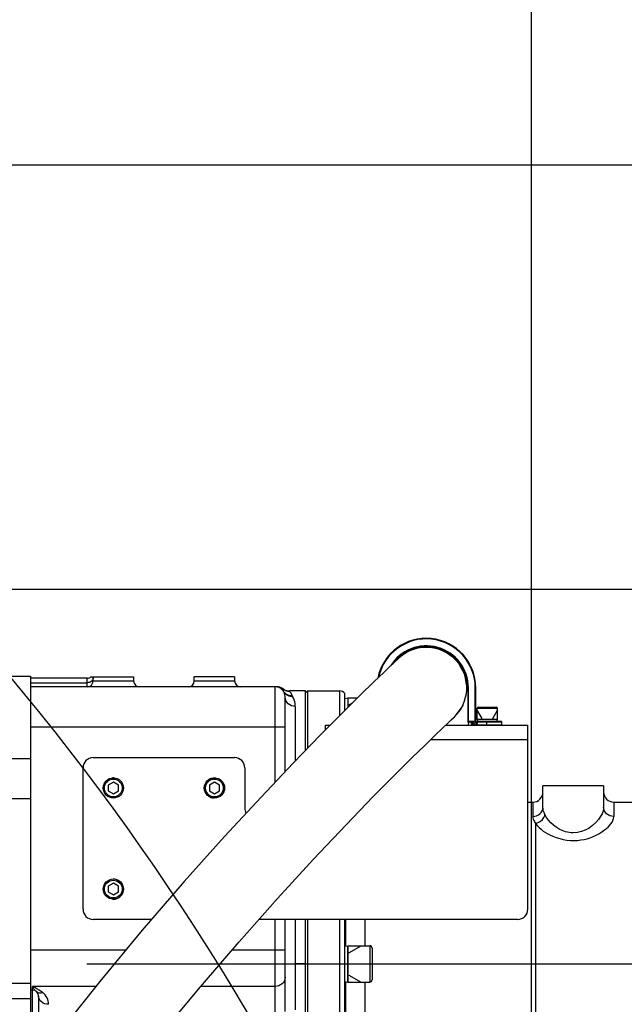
# Model space of a CAD drawing. Header units: millimetres. Extents: x 0 to 14268, y 0 to 10092.
# Tile 112 of 122: x 7982 to 8281, y 7383 to 7870. Entities that reach past the tile are written whole.
import ezdxf

# ---------------------------------------------------------------- set-up
doc = ezdxf.new("R2010")
doc.units = ezdxf.units.MM
doc.header["$LTSCALE"] = 784.74
doc.linetypes.add('CENTER', pattern=[0.6, 0.375, -0.075, 0.075, -0.075])
doc.layers.get('0').update_dxf_attribs({"linetype": 'CONTINUOUS'})
for name, color, linetype in [('204101000060_DXF_AXIS', 7, 'CONTINUOUS'), ('304103000039DXF_CONTINUOUS_LINE', 7, 'CONTINUOUS'), ('304103000191DXF_CONTINUOUS_LINE', 7, 'CONTINUOUS'), ('304104000772DXF_CONTINUOUS_LINE', 7, 'CONTINUOUS'), ('304105000432DXF_CONTINUOUS_LINE', 7, 'CONTINUOUS'), ('304109000016DXF_CONTINUOUS_LINE', 7, 'CONTINUOUS'), ('501023000027DXF_CONTINUOUS_LINE', 7, 'CONTINUOUS'), ('501023000035DXF_CONTINUOUS_LINE', 7, 'CONTINUOUS'), ('501023000078DXF_CONTINUOUS_LINE', 7, 'CONTINUOUS'), ('604006000006DXF_CONTINUOUS_LINE', 7, 'CONTINUOUS'), ('604006000008DXF_CONTINUOUS_LINE', 7, 'CONTINUOUS'), ('R210-1-XIANLDXF_CONTINUOUS_LINE', 7, 'CONTINUOUS'), ('运动范围-新_DXF_BALLOON', 7, 'CONTINUOUS'), ('运动范围-新_DXF_DIMENSION', 7, 'CONTINUOUS')]:
    doc.layers.add(name, color=color, linetype=linetype)
doc.styles.get("Standard").update_dxf_attribs({"font": 'txt', "width": 0.7})
doc.dimstyles.new('DIMSTYLE_11', dxfattribs={"dimtxt": 108, "dimasz": 72, "dimexe": 1, "dimexo": 0, "dimgap": 2.25, "dimtad": 0, "dimtih": 1, "dimtoh": 1, "dimdec": 1, "dimdsep": 46, "dimtxsty": 'Standard', "dimblk": '_FILLED', "dimblk1": '_FILLED', "dimblk2": '_FILLED', "dimcen": 0.09, "dimclrt": 5, "dimazin": 2, "dimtp": 0.8, "dimtm": 0.8, "dimtfac": 1, "dimtdec": 0, "dimtofl": 0, "dimtmove": 0, "dimatfit": 3, "dimldrblk": '_FILLED', "dimfxl": 0, "dimtolj": 1, "dimarcsym": 0})
doc.dimstyles.new('DIMSTYLE_13', dxfattribs={"dimtxt": 108, "dimasz": 72, "dimexe": 1, "dimexo": 0, "dimgap": 2.25, "dimtad": 0, "dimtih": 1, "dimtoh": 1, "dimdec": 1, "dimdsep": 46, "dimtxsty": 'Standard', "dimblk": '_FILLED', "dimblk1": '_FILLED', "dimblk2": '_FILLED', "dimcen": 0.09, "dimclrt": 5, "dimazin": 2, "dimtp": 2, "dimtm": 2, "dimtfac": 1, "dimtdec": 0, "dimtofl": 0, "dimtmove": 0, "dimatfit": 3, "dimldrblk": '_FILLED', "dimfxl": 0, "dimtolj": 1, "dimarcsym": 0})
doc.dimstyles.new('DIMSTYLE_3', dxfattribs={"dimtxt": 108, "dimasz": 72, "dimexe": 1, "dimexo": 0, "dimgap": 2.25, "dimtad": 1, "dimdec": 0, "dimdsep": 46, "dimtxsty": 'Standard', "dimblk": '_FILLED', "dimblk1": '_FILLED', "dimblk2": '_FILLED', "dimcen": 0.09, "dimclrt": 5, "dimazin": 2, "dimtp": 1.2, "dimtm": 1.2, "dimtfac": 1, "dimtdec": 0, "dimtofl": 0, "dimtmove": 0, "dimatfit": 3, "dimldrblk": '_FILLED', "dimfxl": 0, "dimtolj": 1, "dimarcsym": 0})
doc.dimstyles.new('DIMSTYLE_9', dxfattribs={"dimtxt": 108, "dimasz": 72, "dimexe": 1, "dimexo": 0, "dimgap": 2.25, "dimtad": 1, "dimdec": 1, "dimdsep": 46, "dimtxsty": 'Standard', "dimblk": '_FILLED', "dimblk1": '_FILLED', "dimblk2": '_FILLED', "dimcen": 0.09, "dimclrt": 5, "dimazin": 2, "dimtp": 2, "dimtm": 2, "dimtfac": 1, "dimtdec": 1, "dimtofl": 0, "dimtmove": 0, "dimatfit": 3, "dimldrblk": '_FILLED', "dimfxl": 0, "dimtolj": 1, "dimarcsym": 0})

# ---------------------------------------------------------------- blocks, each defined once
blk = doc.blocks.new('_FILLED')
at = {"color": 0, "linetype": 'ByBlock'}
blk.add_solid([(0, 0), (-1, 0.1667), (-1, -0.1667)], dxfattribs=at)
blk = doc.blocks.new('*D4')
at = {"layer": '运动范围-新_DXF_DIMENSION', "color": 2, "linetype": 'Continuous', "transparency": 16777216}
for p, q in [((7871.38, 7191.4), (7871.38, 7600.71)), ((9081.38, 7427.88), (9081.38, 7600.71)), ((7871.38, 7588.71), (8476.38, 7588.71)), ((9081.38, 7588.71), (8476.38, 7588.71))]:
    blk.add_line(p, q, dxfattribs=at)
at = {"layer": '运动范围-新_DXF_DIMENSION', "color": 2, "linetype": 'Continuous', "transparency": 16777216, "xscale": 72, "yscale": 72, "zscale": 72, "rotation": 180}
blk.add_blockref('_FILLED', (7871.38, 7588.71), dxfattribs=at)
at = {"layer": '运动范围-新_DXF_DIMENSION', "color": 2, "linetype": 'Continuous', "transparency": 16777216, "xscale": 72, "yscale": 72, "zscale": 72}
blk.add_blockref('_FILLED', (9081.38, 7588.71), dxfattribs=at)
blk = doc.blocks.new('*D15')
at = {"layer": '运动范围-新_DXF_DIMENSION', "color": 2, "linetype": 'Continuous', "transparency": 16777216}
for p, q in [((7871.38, 8378.8), (11149.24, 8378.8)), ((11137.24, 8378.8), (11137.24, 6640.22)), ((11137.24, 4901.65), (11137.24, 6640.22)), ((8967.2, 4901.65), (11149.24, 4901.65))]:
    blk.add_line(p, q, dxfattribs=at)
at = {"layer": '运动范围-新_DXF_DIMENSION', "color": 2, "linetype": 'Continuous', "transparency": 16777216, "xscale": 72, "yscale": 72, "zscale": 72}
for p, rotation in [((11137.24, 8378.8), 90), ((11137.24, 4901.65), 270)]:
    blk.add_blockref('_FILLED', p, dxfattribs=dict(at, rotation=rotation))
blk = doc.blocks.new('*D22')
at = {"layer": '运动范围-新_DXF_BALLOON', "color": 2, "linetype": 'Continuous', "transparency": 16777216}
blk.add_line((8235.25, 6474.73), (8235.25, 8522.93), dxfattribs=at)
blk = doc.blocks.new('*D23')
at = {"layer": '运动范围-新_DXF_BALLOON', "color": 2, "linetype": 'Continuous', "transparency": 16777216}
for p, q in [((10479.76, 8135.13), (10479.76, 8522.93)), ((10204.82, 7896.92), (10479.76, 8135.13)), ((10204.82, 6139.27), (10204.82, 7896.92))]:
    blk.add_line(p, q, dxfattribs=at)
blk = doc.blocks.new('*D32')
at = {"layer": '运动范围-新_DXF_BALLOON', "color": 2, "linetype": 'Continuous', "transparency": 16777216}
blk.add_line((7686.9, 7798.57), (10420.46, 7798.57), dxfattribs=at)

msp = doc.modelspace()

# ---------------------------------------------------------------- linework, layer by layer
at = {"color": 2, "linetype": 'Continuous'}
for centre, radius, start, end in [((7871.383, 6043.397), 2335.402, 2.352729, 142.647271), ((7028.734, 6750.463), 1237.619, 347.127091, 57.872909)]:
    msp.add_arc(centre, radius, start, end, dxfattribs=at)
at = {"layer": '204101000060_DXF_AXIS', "color": 7, "linetype": 'CENTER'}
msp.add_line((8015.223, 7403.397), (9018.294, 7403.397), dxfattribs=at)
at = {"layer": '304103000039DXF_CONTINUOUS_LINE', "color": 7, "linetype": 'Continuous'}
for p, q in [((8123.383, 7537.397), (8124.383, 7538.397)), ((8124.383, 7538.397), (8124.383, 7509.94)), ((8124.383, 7538.397), (8140.383, 7538.397)), ((8142.883, 7528.706), (8142.883, 7537.055)), ((8240.883, 7480.86), (8240.883, 7491.397)), ((8270.883, 7491.397), (8240.883, 7491.397)), ((8270.883, 7491.397), (8270.883, 7480.856)), ((8275.883, 7483.397), (8495.883, 7483.397)), ((8124.383, 7425.397), (8124.383, 7268.397)), ((8142.883, 7269.738), (8142.883, 7425.397)), ((8143.383, 7412.194), (8143.383, 7425.397)), ((8143.383, 7365.315), (8143.383, 7394.599))]:
    msp.add_line(p, q, dxfattribs=at)
at = {"layer": '304103000039DXF_CONTINUOUS_LINE', "color": 9, "linetype": 'Continuous'}
for p, q in [((8140.383, 7526.203), (8140.383, 7538.397)), ((8235.854, 7483.4), (8235.854, 7476.304)), ((8275.883, 7483.397), (8275.883, 7476.3)), ((8237.191, 7472.887), (8237.191, 7323.397)), ((8140.383, 7268.397), (8140.383, 7425.397)), ((8152.885, 7412.397), (8152.885, 7425.397)), ((8152.885, 7365.518), (8152.885, 7394.397))]:
    msp.add_line(p, q, dxfattribs=at)
at = {"layer": '304103000039DXF_CONTINUOUS_LINE', "color": 7, "linetype": 'Continuous'}
for centre, radius, start, end in [((8140.383, 7535.397), 3, 33.55731, 90), ((8235.883, 7488.4), 5, 269.66684, 360), ((8275.883, 7488.397), 5, 180, 270), ((8237.191, 7713.397), 230, 269.05034, 269.66684)]:
    msp.add_arc(centre, radius, start, end, dxfattribs=at)
at = {"layer": '304103000039DXF_CONTINUOUS_LINE', "color": 9, "linetype": 'Continuous'}
for points, knots in [([(8235.854, 7476.304), (8237.118, 7476.297), (8239.693, 7477.159), (8240.883, 7479.676), (8240.883, 7480.86)], [0, 0, 0, 0, 0.5164332, 1, 1, 1, 1]), ([(8241.864, 7477.23), (8241.705, 7477.547), (8241.192, 7478.695), (8240.883, 7479.956), (8240.883, 7480.86)], [0, 0, 0, 0, 0.28163, 1, 1, 1, 1]), ([(8270.883, 7480.856), (8270.883, 7479.372), (8268.346, 7472.775), (8261.234, 7468.204), (8255.883, 7468.204)], [0, 0, 0, 0, 0.217185, 1, 1, 1, 1]), ([(8275.883, 7476.3), (8274.623, 7476.3), (8272.064, 7477.169), (8270.883, 7479.676), (8270.883, 7480.856)], [0, 0, 0, 0, 0.5163905, 1, 1, 1, 1]), ([(8235.854, 7476.304), (8235.854, 7475.424), (8236.313, 7474.199), (8236.984, 7473.172), (8237.191, 7472.887)], [0, 0, 0, 0, 0.7138812, 1, 1, 1, 1]), ([(8237.191, 7472.887), (8238.86, 7473.16), (8241.001, 7474.647), (8241.77, 7476.733), (8241.864, 7477.23)], [0, 0, 0, 0, 0.7697062, 1, 1, 1, 1]), ([(8237.191, 7472.887), (8239.26, 7469.969), (8246.498, 7465.139), (8259.535, 7463.483), (8270.201, 7467.892), (8275.883, 7473.621), (8275.883, 7476.3)], [0, 0, 0, 0, 0.2359865, 0.5439108, 0.8232776, 1, 1, 1, 1]), ([(8255.883, 7468.204), (8254.567, 7468.204), (8248.878, 7469.072), (8243.83, 7473.302), (8241.864, 7477.23)], [0, 0, 0, 0, 0.2304745, 1, 1, 1, 1])]:
    msp.add_open_spline(points, degree=3, knots=knots, dxfattribs=at)
at = {"layer": '304103000191DXF_CONTINUOUS_LINE', "color": 7, "linetype": 'Continuous'}
for p, q in [((8015.383, 7544.681), (7987.383, 7544.681)), ((8017.327, 7545.397), (8038.383, 7545.397)), ((8018.383, 7543.397), (8018.383, 7545.397)), ((8038.383, 7545.397), (8038.383, 7543.397)), ((8068.383, 7543.397), (8068.383, 7545.397)), ((8088.383, 7545.397), (8068.383, 7545.397)), ((8088.383, 7545.397), (8088.383, 7543.397)), ((7987.383, 7540.397), (7987.383, 7390.397)), ((8109.403, 7540.396), (7987.383, 7540.397)), ((8112.487, 7539.359), (8112.462, 7539.389)), ((8113.157, 7538.771), (8113.128, 7538.787)), ((8113.37, 7538.653), (8113.216, 7538.742)), ((8113.491, 7538.589), (8113.37, 7538.653)), ((8113.693, 7538.493), (8113.491, 7538.589)), ((8115.114, 7538.24), (8113.607, 7538.581)), ((8113.68, 7538.499), (8113.698, 7538.491)), ((8114.813, 7538.173), (8114.658, 7538.201)), ((8115.584, 7538.234), (8115.114, 7538.24)), ((8115.588, 7538.229), (8115.584, 7538.222)), ((8115.589, 7538.229), (8115.584, 7538.222)), ((8115.622, 7538.271), (8115.605, 7538.251)), ((8123.383, 7538.397), (8115.861, 7538.397)), ((8123.383, 7508.911), (8123.383, 7538.396)), ((8113.383, 7498.521), (8113.383, 7535.397)), ((8113.383, 7379.846), (8113.383, 7425.397)), ((8123.383, 7268.399), (8123.383, 7425.397)), ((7988.383, 7390.397), (7987.383, 7390.397)), ((7991.383, 7387.397), (7991.383, 7357.072)), ((7987.383, 7386.283), (7987.383, 7357.706))]:
    msp.add_line(p, q, dxfattribs=at)
at = {"layer": '304103000191DXF_CONTINUOUS_LINE', "color": 9, "linetype": 'Continuous'}
for p, q in [((8015.383, 7540.397), (8015.383, 7544.681)), ((8018.383, 7543.397), (8038.383, 7543.397)), ((8068.383, 7543.397), (8088.383, 7543.397)), ((7987.383, 7542.437), (8015.383, 7542.437)), ((8108.383, 7493.25), (8108.383, 7540.397)), ((8118.383, 7530.682), (8118.383, 7503.767)), ((8113.383, 7520.397), (7987.383, 7520.397)), ((8108.383, 7283.275), (8108.383, 7425.397)), ((8118.383, 7425.397), (8118.383, 7380.687)), ((7987.383, 7410.397), (8034.657, 7410.397)), ((8087.162, 7410.397), (8113.383, 7410.397)), ((8123.383, 7403.397), (8118.383, 7403.397)), ((7988.383, 7360.397), (7988.383, 7392.248)), ((8019.667, 7392.248), (7988.383, 7392.248)), ((8108.383, 7392.248), (8071.553, 7392.248))]:
    msp.add_line(p, q, dxfattribs=at)
at = {"layer": '304103000191DXF_CONTINUOUS_LINE', "color": 7, "linetype": 'Continuous'}
for points in [[(8112.392, 7539.39), (8112.221, 7539.513), (8112.004, 7539.654), (8111.785, 7539.782), (8111.564, 7539.896), (8111.344, 7539.996), (8111.125, 7540.083), (8110.909, 7540.158), (8110.696, 7540.221), (8110.489, 7540.273), (8110.288, 7540.314), (8110.095, 7540.345), (8109.913, 7540.368), (8109.745, 7540.383), (8109.595, 7540.392), (8109.472, 7540.396)], [(8112.838, 7539.017), (8112.81, 7539.04), (8112.782, 7539.064), (8112.754, 7539.089), (8112.726, 7539.115), (8112.697, 7539.142), (8112.667, 7539.17), (8112.638, 7539.199), (8112.608, 7539.229), (8112.578, 7539.26), (8112.548, 7539.292), (8112.518, 7539.325), (8112.487, 7539.359)], [(8113.25, 7537.239), (8113.17, 7537.324), (8113.093, 7537.41), (8113.02, 7537.495), (8112.952, 7537.58), (8112.887, 7537.664), (8112.826, 7537.746), (8112.769, 7537.827), (8112.746, 7537.86)], [(8113.304, 7537.244), (8113.229, 7537.317), (8113.157, 7537.391), (8113.087, 7537.465), (8113.021, 7537.539), (8112.958, 7537.613), (8112.897, 7537.688), (8112.842, 7537.758), (8112.823, 7537.783)], [(8113.216, 7538.742), (8113.198, 7538.754), (8113.177, 7538.767), (8113.153, 7538.783), (8113.127, 7538.8), (8113.1, 7538.818), (8113.074, 7538.836), (8113.048, 7538.854), (8113.022, 7538.873), (8112.996, 7538.892), (8112.97, 7538.911), (8112.945, 7538.931), (8112.918, 7538.951), (8112.892, 7538.972), (8112.865, 7538.994), (8112.838, 7539.017)], [(8113.426, 7538.624), (8113.314, 7538.682), (8113.216, 7538.737), (8113.157, 7538.771)], [(8113.797, 7538.457), (8113.669, 7538.51), (8113.545, 7538.566), (8113.426, 7538.624)], [(8114.21, 7538.312), (8114.068, 7538.357), (8113.93, 7538.405), (8113.797, 7538.457)], [(8114.658, 7538.201), (8114.505, 7538.234), (8114.356, 7538.271), (8114.21, 7538.312)], [(8115.461, 7538.11), (8115.296, 7538.117), (8115.133, 7538.131), (8114.972, 7538.149), (8114.813, 7538.173)], [(8114.585, 7536.266), (8114.444, 7536.338), (8114.308, 7536.413), (8114.178, 7536.491), (8114.053, 7536.571), (8113.934, 7536.652), (8113.82, 7536.735), (8113.712, 7536.818), (8113.61, 7536.902), (8113.513, 7536.986), (8113.421, 7537.07), (8113.333, 7537.154), (8113.25, 7537.239)], [(8116.863, 7535.905), (8116.764, 7535.903), (8116.625, 7535.902), (8116.487, 7535.905), (8116.348, 7535.912), (8116.211, 7535.923), (8116.074, 7535.937), (8115.938, 7535.956), (8115.804, 7535.978), (8115.671, 7536.003), (8115.539, 7536.032), (8115.409, 7536.065), (8115.28, 7536.101), (8115.154, 7536.14), (8115.029, 7536.182), (8114.906, 7536.227), (8114.786, 7536.275), (8114.668, 7536.326), (8114.553, 7536.379), (8114.439, 7536.435), (8114.329, 7536.494), (8114.221, 7536.554), (8114.116, 7536.617), (8114.014, 7536.681), (8113.915, 7536.747), (8113.818, 7536.815), (8113.725, 7536.884), (8113.635, 7536.954), (8113.547, 7537.025), (8113.463, 7537.097), (8113.382, 7537.17), (8113.304, 7537.244)], [(8115.041, 7536.071), (8114.884, 7536.132), (8114.732, 7536.197), (8114.585, 7536.266)], [(8116.944, 7535.774), (8116.89, 7535.772), (8116.683, 7535.77), (8116.481, 7535.776), (8116.283, 7535.791), (8116.091, 7535.812), (8115.904, 7535.841), (8115.721, 7535.875), (8115.544, 7535.916), (8115.371, 7535.963), (8115.204, 7536.014), (8115.041, 7536.071)]]:
    msp.add_lwpolyline(points, dxfattribs=at)
for centre, radius, start, end in [((8015.383, 7547.681), 3, 270, 310.401), ((8015.383, 7543.397), 3, 270, 360), ((8041.383, 7543.397), 3, 180, 270), ((8065.383, 7543.397), 3, 270, 360), ((8091.383, 7543.397), 3, 180, 270), ((8108.383, 7535.397), 5, 0, 90), ((8116.892, 7540.516), 4.934, 221.76341, 231.28736), ((8116.847, 7540.461), 4.863, 231.29152, 233.99253), ((7988.383, 7387.397), 3, 0, 90)]:
    msp.add_arc(centre, radius, start, end, dxfattribs=at)
at = {"layer": '304103000191DXF_CONTINUOUS_LINE', "color": 9, "linetype": 'Continuous'}
msp.add_arc((8016.213, 7544.921), 2.189, 326.2634, 332.50614, dxfattribs=at)
for points in [[(8016.531, 7542.619), (8016.163, 7542.497), (8015.77, 7542.437), (8015.383, 7542.437)], [(8018.033, 7543.706), (8017.69, 7543.192), (8017.118, 7542.812), (8016.531, 7542.619)], [(7988.383, 7392.248), (7988.617, 7391.806), (7988.873, 7391.373), (7989.161, 7390.964)], [(7989.161, 7390.964), (7989.489, 7390.5), (7989.868, 7390.064), (7990.304, 7389.701)], [(7990.304, 7389.701), (7991.134, 7389.008), (7992.469, 7388.89), (7993.506, 7389.194)], [(7996.383, 7383.412), (7996.383, 7385.564), (7995.2, 7387.865), (7993.506, 7389.194)]]:
    msp.add_open_spline(points, degree=3, dxfattribs=at)
for points, knots in [([(8018.383, 7544.825), (8018.383, 7544.669), (8018.343, 7544.351), (8018.228, 7544.053), (8018.155, 7543.911)], [0, 0, 0, 0, 0.4938097, 1, 1, 1, 1]), ([(8118.383, 7530.682), (8117.118, 7530.682), (8114.522, 7531.62), (8113.383, 7534.183), (8113.383, 7535.397)], [0, 0, 0, 0, 0.5103946, 1, 1, 1, 1]), ([(8118.383, 7530.682), (8118.383, 7531.171), (8118.249, 7532.891), (8117.626, 7534.56), (8116.979, 7535.609)], [0, 0, 0, 0, 0.283893, 1, 1, 1, 1]), ([(8113.383, 7396.785), (8113.383, 7395.61), (8112.197, 7393.109), (8109.642, 7392.248), (8108.383, 7392.248)], [0, 0, 0, 0, 0.4828636, 1, 1, 1, 1]), ([(7993.506, 7389.194), (7993.256, 7389.39), (7991.651, 7390.569), (7989.879, 7391.501), (7988.383, 7392.248)], [0, 0, 0, 0, 0.1597465, 1, 1, 1, 1]), ([(7996.383, 7383.412), (7995.142, 7383.412), (7992.727, 7384.045), (7991.383, 7386.338), (7991.383, 7387.397)], [0, 0, 0, 0, 0.53969, 1, 1, 1, 1])]:
    msp.add_open_spline(points, degree=3, knots=knots, dxfattribs=at)
at = {"layer": '304103000191DXF_CONTINUOUS_LINE', "color": 7, "linetype": 'Continuous'}
for points, knots in [([(8112.353, 7538.94), (8112.334, 7539.032), (8112.333, 7539.146), (8112.212, 7539.384), (8112.271, 7539.399)], [0, 0, 0, 0, 0.6078443, 1, 1, 1, 1]), ([(8112.271, 7539.399), (8112.299, 7539.406), (8112.344, 7539.432), (8112.4, 7539.432), (8112.421, 7539.422)], [0, 0, 0, 0, 0.5599084, 1, 1, 1, 1]), ([(8112.45, 7538.521), (8112.43, 7538.594), (8112.396, 7538.733), (8112.366, 7538.873), (8112.353, 7538.94)], [0, 0, 0, 0, 0.5272991, 1, 1, 1, 1]), ([(8112.421, 7539.422), (8112.428, 7539.418), (8112.443, 7539.408), (8112.456, 7539.396), (8112.462, 7539.389)], [0, 0, 0, 0, 0.4704472, 1, 1, 1, 1]), ([(8112.681, 7537.951), (8112.627, 7538.043), (8112.539, 7538.23), (8112.477, 7538.426), (8112.45, 7538.521)], [0, 0, 0, 0, 0.5170975, 1, 1, 1, 1]), ([(8113.212, 7537.23), (8113.111, 7537.342), (8112.922, 7537.575), (8112.757, 7537.824), (8112.681, 7537.951)], [0, 0, 0, 0, 0.5047062, 1, 1, 1, 1]), ([(8115.584, 7538.222), (8115.575, 7538.206), (8115.559, 7538.167), (8115.573, 7538.126), (8115.583, 7538.108)], [0, 0, 0, 0, 0.4726749, 1, 1, 1, 1]), ([(8115.583, 7538.108), (8115.622, 7538.04), (8115.766, 7537.937), (8115.869, 7537.803), (8115.923, 7537.729)], [0, 0, 0, 0, 0.462539, 1, 1, 1, 1]), ([(8115.605, 7538.251), (8115.602, 7538.248), (8115.597, 7538.24), (8115.591, 7538.233), (8115.589, 7538.229)], [0, 0, 0, 0, 0.4979881, 1, 1, 1, 1]), ([(8115.861, 7538.397), (8115.819, 7538.397), (8115.726, 7538.371), (8115.654, 7538.309), (8115.621, 7538.271)], [0, 0, 0, 0, 0.4622385, 1, 1, 1, 1]), ([(8115.923, 7537.729), (8115.948, 7537.694), (8115.999, 7537.623), (8116.05, 7537.551), (8116.075, 7537.513)], [0, 0, 0, 0, 0.4863469, 1, 1, 1, 1]), ([(8116.075, 7537.513), (8116.089, 7537.491), (8116.118, 7537.446), (8116.146, 7537.401), (8116.16, 7537.378)], [0, 0, 0, 0, 0.4941022, 1, 1, 1, 1]), ([(8116.863, 7535.903), (8116.883, 7535.854), (8116.929, 7535.76), (8116.969, 7535.661), (8116.979, 7535.609)], [0, 0, 0, 0, 0.5017876, 1, 1, 1, 1])]:
    msp.add_open_spline(points, degree=3, knots=knots, dxfattribs=at)
for points in [[(8115.295, 7535.861), (8114.83, 7536.013), (8114.384, 7536.24), (8113.988, 7536.527)], [(8116.979, 7535.609), (8116.412, 7535.595), (8115.834, 7535.684), (8115.295, 7535.861)], [(8116.16, 7537.378), (8116.429, 7536.939), (8116.648, 7536.467), (8116.83, 7535.986)]]:
    msp.add_open_spline(points, degree=3, dxfattribs=at)
at = {"layer": '304104000772DXF_CONTINUOUS_LINE', "color": 7, "linetype": 'Continuous'}
for p, q in [((7975.383, 7545.71), (7987.383, 7545.71)), ((7987.383, 7545.71), (7987.383, 7540.397)), ((7975.383, 7505.044), (7987.383, 7505.044)), ((7975.383, 7485.227), (7987.383, 7485.227)), ((7975.383, 7393.89), (7987.383, 7393.89)), ((7987.383, 7390.397), (7987.383, 7386.283)), ((7975.383, 7386.283), (7987.383, 7386.283))]:
    msp.add_line(p, q, dxfattribs=at)
at = {"layer": '304105000432DXF_CONTINUOUS_LINE', "color": 7, "linetype": 'Continuous'}
for p, q in [((8133.383, 7519.147), (8133.383, 7521.397)), ((8133.383, 7521.397), (8135.614, 7521.397)), ((8192.699, 7521.397), (8233.383, 7521.397)), ((8233.383, 7430.397), (8233.383, 7521.397)), ((8018.383, 7505.397), (8088.383, 7505.397)), ((8013.383, 7430.397), (8013.383, 7500.397)), ((8093.383, 7500.397), (8093.383, 7480.397)), ((8047.296, 7425.397), (8018.383, 7425.397)), ((8228.383, 7425.397), (8100.391, 7425.397))]:
    msp.add_line(p, q, dxfattribs=at)
at = {"layer": '304105000432DXF_CONTINUOUS_LINE', "color": 9, "linetype": 'Continuous'}
msp.add_line((8185.396, 7514.397), (8233.383, 7514.397), dxfattribs=at)
at = {"layer": '304105000432DXF_CONTINUOUS_LINE', "color": 7, "linetype": 'Continuous'}
for centre, start, end in [((8018.383, 7500.397), 90, 180), ((8088.383, 7500.397), 0, 90), ((8098.383, 7480.397), 180, 209.69563), ((8018.383, 7430.397), 180, 270), ((8228.383, 7430.397), 270, 360)]:
    msp.add_arc(centre, 5, start, end, dxfattribs=at)
at = {"layer": '304109000016DXF_CONTINUOUS_LINE', "color": 7, "linetype": 'Continuous'}
for p, q in [((8203.683, 7539.897), (8203.683, 7523.197)), ((8207.683, 7523.197), (8207.683, 7539.897)), ((8208.183, 7522.497), (8208.183, 7523.097)), ((8208.483, 7523.397), (8220.183, 7523.397)), ((8220.483, 7521.697), (8220.483, 7523.097)), ((8207.383, 7522.897), (8203.983, 7522.897)), ((8207.083, 7522.197), (8207.883, 7522.197))]:
    msp.add_line(p, q, dxfattribs=at)
at = {"layer": '304109000016DXF_CONTINUOUS_LINE', "color": 9, "linetype": 'Continuous'}
for p, q in [((8203.983, 7539.897), (8203.683, 7539.897)), ((8203.983, 7522.897), (8203.983, 7539.897)), ((8207.383, 7522.897), (8207.383, 7539.897)), ((8207.383, 7539.897), (8207.683, 7539.897)), ((8207.683, 7523.197), (8203.683, 7523.197)), ((8208.183, 7523.097), (8220.483, 7523.097)), ((8208.483, 7522.497), (8208.483, 7523.397)), ((8212.983, 7523.397), (8212.983, 7521.397)), ((8206.783, 7521.697), (8206.783, 7521.397)), ((8206.783, 7521.697), (8220.483, 7521.697)), ((8207.083, 7522.197), (8207.083, 7521.897)), ((8207.083, 7521.897), (8207.883, 7521.897)), ((8207.883, 7522.197), (8207.883, 7521.897)), ((8208.183, 7522.497), (8208.483, 7522.497))]:
    msp.add_line(p, q, dxfattribs=at)
at = {"layer": '304109000016DXF_CONTINUOUS_LINE', "color": 7, "linetype": 'Continuous'}
for centre, radius, start, end in [((8183.183, 7539.897), 24.5, 0, 168.5951), ((8183.183, 7539.897), 20.5, 0, 145.79111), ((8203.983, 7523.197), 0.3, 180, 270), ((8207.383, 7523.197), 0.3, 270, 360), ((8208.483, 7523.097), 0.3, 90, 180), ((8220.183, 7523.097), 0.3, 0, 90), ((8206.783, 7522.897), 1.5, 180, 270), ((8207.083, 7523.197), 1, 197.4576, 270), ((8207.883, 7522.497), 0.3, 270, 360), ((8220.183, 7521.697), 0.3, 270, 360)]:
    msp.add_arc(centre, radius, start, end, dxfattribs=at)
at = {"layer": '304109000016DXF_CONTINUOUS_LINE', "color": 9, "linetype": 'Continuous'}
for centre, radius, start, end in [((8183.183, 7539.897), 24.2, 0, 167.54804), ((8183.183, 7539.897), 20.8, 0, 148.60945), ((8206.783, 7522.897), 1.2, 180, 270), ((8207.083, 7523.197), 1.3, 193.34236, 270), ((8207.883, 7522.497), 0.6, 270, 360)]:
    msp.add_arc(centre, radius, start, end, dxfattribs=at)
at = {"layer": '501023000027DXF_CONTINUOUS_LINE', "color": 7, "linetype": 'Continuous'}
for p, q in [((8208.383, 7524.397), (8208.383, 7529.797)), ((8208.983, 7530.397), (8217.783, 7530.397)), ((8218.383, 7524.397), (8218.383, 7529.797)), ((8208.383, 7524.397), (8218.383, 7524.397))]:
    msp.add_line(p, q, dxfattribs=at)
at = {"layer": '501023000027DXF_CONTINUOUS_LINE', "color": 9, "linetype": 'Continuous'}
msp.add_line((8208.383, 7529.797), (8218.383, 7529.797), dxfattribs=at)
at = {"layer": '501023000027DXF_CONTINUOUS_LINE', "color": 2, "linetype": 'Continuous'}
for p, q in [((8210.752, 7524.797), (8208.383, 7528.9)), ((8216.014, 7524.797), (8218.383, 7528.9))]:
    msp.add_line(p, q, dxfattribs=at)
at = {"layer": '501023000027DXF_CONTINUOUS_LINE', "color": 7, "linetype": 'Continuous'}
for centre, start, end in [((8208.983, 7529.797), 90, 180), ((8217.783, 7529.797), 0, 90)]:
    msp.add_arc(centre, 0.6, start, end, dxfattribs=at)
at = {"layer": '501023000035DXF_CONTINUOUS_LINE', "color": 7, "linetype": 'Continuous'}
for p, q in [((8144.383, 7534.897), (8149.136, 7534.897)), ((8144.383, 7534.896), (8144.383, 7530.191)), ((8144.383, 7412.397), (8155.183, 7412.397)), ((8144.383, 7412.396), (8144.383, 7394.397)), ((8156.383, 7411.197), (8156.383, 7395.596)), ((8144.383, 7394.397), (8155.183, 7394.397))]:
    msp.add_line(p, q, dxfattribs=at)
at = {"layer": '501023000035DXF_CONTINUOUS_LINE', "color": 2, "linetype": 'Continuous'}
for p, q in [((8144.883, 7531.435), (8146.699, 7532.484)), ((8144.883, 7408.935), (8150.878, 7412.397)), ((8144.883, 7397.858), (8150.878, 7394.397))]:
    msp.add_line(p, q, dxfattribs=at)
at = {"layer": '501023000035DXF_CONTINUOUS_LINE', "color": 9, "linetype": 'Continuous'}
msp.add_line((8155.183, 7412.397), (8155.183, 7394.397), dxfattribs=at)
at = {"layer": '501023000035DXF_CONTINUOUS_LINE', "color": 7, "linetype": 'Continuous'}
for centre, start, end in [((8155.183, 7411.197), 0, 90), ((8155.183, 7395.597), 270, 360)]:
    msp.add_arc(centre, 1.2, start, end, dxfattribs=at)
at = {"layer": '501023000078DXF_CONTINUOUS_LINE', "color": 7, "linetype": 'Continuous'}
for p, q in [((8028.383, 7493.283), (8025.883, 7491.84)), ((8025.883, 7491.84), (8025.883, 7488.953)), ((8030.883, 7491.84), (8028.383, 7493.283)), ((8030.883, 7488.953), (8030.883, 7491.84)), ((8078.383, 7493.283), (8075.883, 7491.84)), ((8075.883, 7491.84), (8075.883, 7488.953)), ((8080.883, 7491.84), (8078.383, 7493.283)), ((8080.883, 7488.953), (8080.883, 7491.84)), ((8025.883, 7488.953), (8028.383, 7487.51)), ((8028.383, 7487.51), (8030.883, 7488.953)), ((8075.883, 7488.953), (8078.383, 7487.51)), ((8078.383, 7487.51), (8080.883, 7488.953)), ((8028.383, 7443.283), (8025.883, 7441.84)), ((8025.883, 7441.84), (8025.883, 7438.953)), ((8030.883, 7441.84), (8028.383, 7443.283)), ((8030.883, 7438.953), (8030.883, 7441.84)), ((8025.883, 7438.953), (8028.383, 7437.51)), ((8028.383, 7437.51), (8030.883, 7438.953))]:
    msp.add_line(p, q, dxfattribs=at)
for centre in [(8028.383, 7490.397), (8078.383, 7490.397), (8028.383, 7440.397)]:
    msp.add_circle(centre, 5, dxfattribs=at)
at = {"layer": '501023000078DXF_CONTINUOUS_LINE', "color": 9, "linetype": 'Continuous'}
for centre in [(8028.383, 7490.397), (8078.383, 7490.397), (8028.383, 7440.397)]:
    msp.add_circle(centre, 4.4, dxfattribs=at)
at = {"layer": '604006000006DXF_CONTINUOUS_LINE', "color": 7, "linetype": 'Continuous'}
for p, q in [((8208.383, 7524.357), (8208.519, 7524.397)), ((8208.66, 7523.397), (8208.383, 7524.357)), ((8208.383, 7524.357), (8218.383, 7524.357)), ((8218.106, 7523.397), (8218.383, 7524.357)), ((8218.383, 7524.357), (8218.247, 7524.397))]:
    msp.add_line(p, q, dxfattribs=at)
for centre, start, end in [((8028.383, 7490.397), 84.6635, 95.34143), ((8078.383, 7490.397), 84.6635, 264.6635), ((8028.383, 7440.397), 264.6635, 90)]:
    msp.add_arc(centre, 5, start, end, dxfattribs=at)
at = {"layer": '604006000008DXF_CONTINUOUS_LINE', "color": 7, "linetype": 'Continuous'}
for p, q in [((8142.883, 7534.589), (8144.351, 7534.897)), ((8144.351, 7534.897), (8144.351, 7530.16)), ((8144.352, 7534.89), (8144.383, 7534.745)), ((8142.883, 7412.089), (8144.351, 7412.397)), ((8144.351, 7394.397), (8144.351, 7412.397)), ((8144.352, 7412.39), (8144.383, 7412.245)), ((8142.883, 7394.704), (8144.351, 7394.397)), ((8144.352, 7394.403), (8144.383, 7394.548))]:
    msp.add_line(p, q, dxfattribs=at)
at = {"layer": 'R210-1-XIANLDXF_CONTINUOUS_LINE', "color": 7, "linetype": 'Continuous'}
for p, q in [((8162.182, 7547.574), (8157.257, 7542.835)), ((8203.683, 7538.023), (8202.639, 7544.53)), ((8201.203, 7531.221), (8196.751, 7525.202)), ((8195.508, 7524.045), (8196.751, 7525.202)), ((8204.065, 7521.397), (8204.229, 7522.869)), ((8117.37, 7502.725), (8101.441, 7485.931))]:
    msp.add_line(p, q, dxfattribs=at)
for points in [[(8169.632, 7554.606), (8169.203, 7554.209), (8167.94, 7553.03), (8165.67, 7550.892), (8162.182, 7547.574)], [(8157.257, 7542.835), (8150.641, 7536.386), (8141.949, 7527.782)], [(7995.408, 7294.152), (8014.151, 7320.035), (8033.104, 7344.924), (8052.208, 7368.917), (8071.422, 7392.096), (8090.589, 7414.382), (8109.546, 7435.684), (8127.463, 7455.204), (8143.546, 7472.233), (8156.976, 7486.107), (8167.693, 7496.954), (8176.085, 7505.301), (8182.535, 7511.626), (8187.459, 7516.393), (8191.149, 7519.927), (8193.778, 7522.42), (8195.508, 7524.045)], [(8141.949, 7527.782), (8130.905, 7516.65), (8117.37, 7502.725)], [(8101.441, 7485.931), (8083.348, 7466.343), (8063.452, 7444.102), (8042.631, 7419.995), (8021.649, 7394.738), (8000.919, 7368.698)]]:
    msp.add_lwpolyline(points, dxfattribs=at)
msp.add_arc((8183.183, 7539.897), 20, 312.70739, 132.65234, dxfattribs=at)

# ---------------------------------------------------------------- dimensions: what is measured, and where the dimension line sits
at = {"layer": '运动范围-新_DXF_BALLOON', "color": 2, "linetype": 'Continuous'}
for feature_location, offset, dtype, origin, dimstyle, picture, middle in [((8235.247, 6474.735), (0, 2048.194), 1, (7521.383, 6474.735), 'DIMSTYLE_11', '*D22', (8208.247, 8576.929)), ((10204.816, 6139.268), (274.945, 2383.661), 1, (7521.383, 6139.268), 'DIMSTYLE_13', '*D23', (10452.761, 8576.929)), ((7686.898, 7798.566), (2733.559, 0), 0, (7686.898, 5425.897), 'DIMSTYLE_13', '*D32', (10474.457, 7825.566))]:
    dim = msp.add_ordinate_dim(feature_location=feature_location, offset=offset, dtype=dtype, origin=origin, dimstyle=dimstyle, dxfattribs=at)
    dim.commit()
    dim.dimension.update_dxf_attribs({"geometry": picture, "text_midpoint": middle})
at = {"layer": '运动范围-新_DXF_DIMENSION', "color": 2, "linetype": 'Continuous'}
dim = msp.add_linear_dim(base=(11137.238, 4901.649), p1=(7871.383, 8378.798), p2=(8967.197, 4901.649), angle=270, dimstyle='DIMSTYLE_9', dxfattribs=at)
dim.commit()
dim.dimension.update_dxf_attribs({"geometry": '*D15', "text_midpoint": (11137.238, 6413.424), "dimtype": 160})
dim = msp.add_linear_dim(base=(9081.383, 7588.708), p1=(7871.383, 7191.397), p2=(9081.383, 7427.881), dimstyle='DIMSTYLE_3', dxfattribs=at)
dim.commit()
dim.dimension.update_dxf_attribs({"geometry": '*D4', "text_midpoint": (8325.183, 7588.708), "dimtype": 160})

doc.saveas('drawing.dxf')
